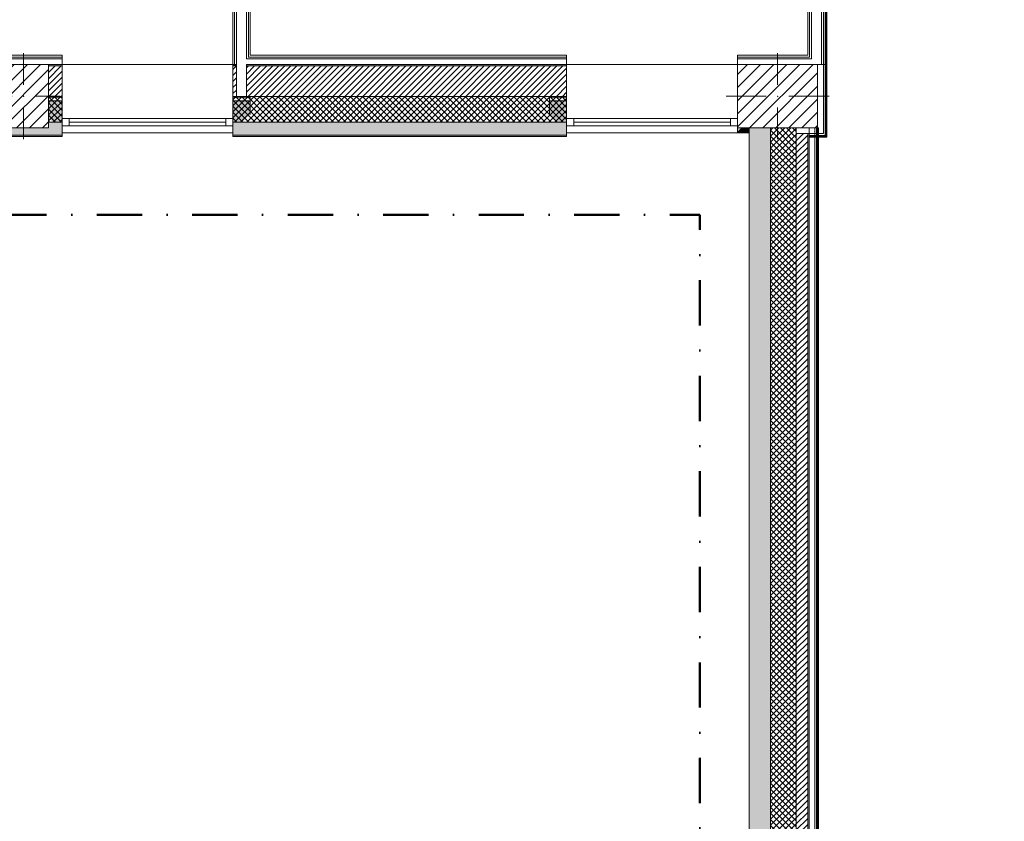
# Model space of a CAD drawing. Header units: millimetres. Extents: x -30280 to 19093, y -17757 to 4746.
# Tile 18 of 33: x -7223 to -311, y -6505 to -880. Entities that reach past the tile are written whole.
import ezdxf

# ---------------------------------------------------------------- set-up
doc = ezdxf.new("R2010")
doc.units = ezdxf.units.MM
doc.header["$MEASUREMENT"] = 0
doc.linetypes.add('Punto & Rayas', pattern=[670.277762, 317.5, -176.388889, 0, -176.388874])
doc.linetypes.add('Wipeout_Contour', pattern=[1000, 0, -1000])
for name, color, linetype, lineweight, true_color in [('01_2D_Ambit_Pluma_Nº__242', 7, 'Continuous', 50, 0xfb0013), ('12_FAÇ_Façana_Pluma_Nº__102', 7, 'Continuous', 5, 0xcccccc), ('12_FAÇ_Façana_Pluma_Nº__174', 7, 'Continuous', 13, 0xe4ad2c), ('12_FAÇ_Façana_Pluma_Nº__176', 7, 'Continuous', 15, 0x93a0c6), ('Nuevo_08_E_Envans secs_Pluma_Nº__78', 7, 'Continuous', 5, 0x00bb5e), ('Nuevo_12_FAÇ_Façana_Pluma_Nº__78', 7, 'Continuous', 5, 0x00bb5e)]:
    doc.layers.add(name, color=color, linetype=linetype, lineweight=lineweight, true_color=true_color)
for name, color, linetype in [('10_ESTR_Pilars', 7, 'Continuous'), ('12_FAÇ_Façana', 7, 'Continuous'), ('Nuevo_08_E_Envans secs', 7, 'Continuous'), ('Ventanas Archicad', 7, 'Continuous')]:
    doc.layers.add(name, color=color, linetype=linetype)
for name, color, linetype, lineweight in [('10_ESTR_Pilars_Pluma_Nº__20', 1, 'Continuous', 5), ('10_ESTR_Pilars_Pluma_Nº__28', 7, 'Continuous', 20), ('10_ESTR_Pilars_Pluma_Nº__42', 8, 'Continuous', 25), ('12_FAÇ_Façana_Pluma_Nº__1', 7, 'Continuous', 5), ('12_FAÇ_Façana_Pluma_Nº__2', 8, 'Continuous', 5), ('12_FAÇ_Façana_Pluma_Nº__7', 7, 'Continuous', 5), ('Nuevo_08_E_Envans secs_Pluma_Nº__25', 5, 'Continuous', 5), ('Nuevo_12_FAÇ_Façana_Pluma_Nº__25', 5, 'Continuous', 5), ('Ventanas Archicad_Pluma_Nº__1', 7, 'Continuous', 5), ('Ventanas Archicad_Pluma_Nº__7', 7, 'Continuous', 5)]:
    doc.layers.add(name, color=color, linetype=linetype, lineweight=lineweight)
pattern_1 = [(45, (0, 0), (-21.2132, 21.2132), [])]
pattern_2 = [(45, (0, 0), (-21.2132, 21.2132), []), (135, (0, 0), (21.2132, 21.2132), [])]
pattern_3 = [(0, (0, 0), (0, 75), [0, -75])]
pattern_4 = [(45, (0, 0), (-45.96194, 45.96194), [])]

# ---------------------------------------------------------------- blocks, each defined once
blk = doc.blocks.new('Muro_1_1', base_point=(-1681.1, -1194))
at = {"layer": '12_FAÇ_Façana_Pluma_Nº__102', "linetype": 'Continuous', "lineweight": 0, "true_color": 0xe5e5e5}
blk.add_hatch(color=254, dxfattribs=at).paths.add_polyline_path([(-2101.1, -1639), (-2101.1, -10659), (-1951.1, -10659), (-1951.1, -7439), (-1971.1, -7439), (-1971.1, -6989), (-1951.1, -6989), (-1951.1, -1639)])
at = {"layer": '12_FAÇ_Façana_Pluma_Nº__174', "linetype": 'Continuous', "lineweight": 13, "true_color": 0xe4ad2c}
h = blk.add_hatch(dxfattribs=at)
h.set_pattern_fill('SATE_Aislamiento_0001', color=42, style=0, pattern_type=2)
h.set_pattern_definition(pattern_2)
h.paths.add_polyline_path([(-1951.1, -6989), (-1771.1, -6989), (-1771.1, -1639), (-1951.1, -1639)])
h = blk.add_hatch(dxfattribs=at)
h.set_pattern_fill('SATE_Aislamiento_0001', color=42, style=0, pattern_type=2)
h.set_pattern_definition(pattern_2)
h.paths.add_polyline_path([(-1951.1, -10659), (-1771.1, -10659), (-1771.1, -7439), (-1951.1, -7439)])
at = {"layer": '12_FAÇ_Façana_Pluma_Nº__176', "linetype": 'Continuous', "lineweight": 0, "true_color": 0x495063}
for points in [[(-1681.1, -6949), (-1681.1, -1679), (-1691.1, -1679), (-1691.1, -6949)], [(-1691.1, -7479), (-1691.1, -10659), (-1681.1, -10659), (-1681.1, -7479)]]:
    blk.add_hatch(color=251, dxfattribs=at).paths.add_polyline_path(points)
at = {"layer": '12_FAÇ_Façana_Pluma_Nº__2', "linetype": 'Continuous', "lineweight": 5}
h = blk.add_hatch(dxfattribs=at)
h.set_pattern_fill('Ceramic_0001', color=8, style=0, pattern_type=2)
h.set_pattern_definition(pattern_1)
h.paths.add_polyline_path([(-1691.1, -6949), (-1691.1, -1679), (-1771.1, -1679), (-1771.1, -6949)])
h = blk.add_hatch(dxfattribs=at)
h.set_pattern_fill('Ceramic_0001', color=8, style=0, pattern_type=2)
h.set_pattern_definition(pattern_1)
h.paths.add_polyline_path([(-1771.1, -7479), (-1771.1, -10659), (-1691.1, -10659), (-1691.1, -7479)])
at = {"layer": '12_FAÇ_Façana_Pluma_Nº__7', "color": 7, "linetype": 'Continuous', "lineweight": 5}
for p, q in [((-1951.1, -1639), (-1951.1, -6989)), ((-1771.1, -1639), (-1771.1, -1679)), ((-1771.1, -6949), (-1771.1, -1679)), ((-1691.1, -6949), (-1691.1, -1679)), ((-1771.1, -6949), (-1771.1, -6989)), ((-1951.1, -7439), (-1951.1, -10659)), ((-1771.1, -7439), (-1771.1, -7479)), ((-1771.1, -10659), (-1771.1, -7479)), ((-1691.1, -10659), (-1691.1, -7479))]:
    blk.add_line(p, q, dxfattribs=at)
at = {"layer": '12_FAÇ_Façana_Pluma_Nº__7', "color": 7, "linetype": 'Continuous', "lineweight": 5, "flags": 128}
for points in [[(-2101.1, -1639), (-2101.1, -10659)], [(-1681.1, -6949), (-1681.1, -1679)], [(-1681.1, -10659), (-1681.1, -7479)], [(-2101.1, -10659), (-2071.1, -10659)], [(-1951.1, -10659), (-1921.1, -10659)]]:
    blk.add_lwpolyline(points, dxfattribs=at)
at = {"layer": 'Nuevo_12_FAÇ_Façana_Pluma_Nº__25', "color": 5, "linetype": 'Continuous', "lineweight": 5}
for p, q in [((-1771.1, -1679), (-1691.1, -1679)), ((-1691.1, -1679), (-1681.1, -1679)), ((-1691.1, -6949), (-1771.1, -6949)), ((-1681.1, -6949), (-1691.1, -6949)), ((-1771.1, -7479), (-1691.1, -7479)), ((-1691.1, -7479), (-1681.1, -7479))]:
    blk.add_line(p, q, dxfattribs=at)
blk = doc.blocks.new('Ventana Vertical Multi-Faja 27_5')
at = {"layer": 'Ventanas Archicad_Pluma_Nº__1', "color": 7, "linetype": 'Continuous', "lineweight": 5}
for p, q in [((-600, 50), (600, 50)), ((-600, 0), (-550, 0)), ((-550, 0), (-550, -50)), ((-550, 0), (550, 0)), ((550, -50), (550, 0)), ((550, 0), (600, 0)), ((-550, -50), (-600, -50)), ((-550, -25), (550, -25)), ((550, -50), (-550, -50)), ((600, -50), (550, -50)), ((-600, -200), (-600, -175)), ((600, -200), (600, -175)), ((-600, -430), (600, -430))]:
    blk.add_line(p, q, dxfattribs=at)
at = {"layer": 'Ventanas Archicad_Pluma_Nº__7', "color": 7, "linetype": 'Continuous', "lineweight": 5}
for p, q in [((-600, 50), (-600, 40)), ((-600, 40), (-600, 0)), ((-600, 40), (-600, 0)), ((-600, 0), (-600, -50)), ((-600, 0), (-600, -50)), ((-600, 0), (-600, -50)), ((-600, 0), (-600, -50)), ((600, 50), (600, 40)), ((600, 40), (600, 0)), ((600, 40), (600, 0)), ((600, 0), (600, -50)), ((600, 0), (600, -50)), ((600, 0), (600, -50)), ((600, 0), (600, -50)), ((-600, -50), (-600, -80)), ((-600, -50), (-600, -80)), ((600, -50), (600, -80)), ((600, -50), (600, -80)), ((-600, -80), (-600, -175)), ((-600, -80), (-600, -175)), ((600, -80), (600, -175)), ((600, -80), (600, -175)), ((-600, -200), (-600, -420)), ((600, -200), (600, -420)), ((-600, -420), (-600, -430)), ((600, -420), (600, -430))]:
    blk.add_line(p, q, dxfattribs=at)
blk = doc.blocks.new('Muro_6_1', base_point=(-6926, -1194))
at = {"layer": '12_FAÇ_Façana', "linetype": 'Continuous', "lineweight": 0, "true_color": 0x000000}
h = blk.add_hatch(dxfattribs=at)
h.set_pattern_fill('Yeso_0001', color=18, style=0, pattern_type=2)
h.set_pattern_definition(pattern_3)
h.paths.add_polyline_path([(-6926, -1424), (-7046, -1424), (-7046, -1449), (-6926, -1449)])
h = blk.add_hatch(dxfattribs=at)
h.set_pattern_fill('Yeso_0001', color=18, style=0, pattern_type=2)
h.set_pattern_definition(pattern_3)
h.paths.add_polyline_path([(-5726, -1424), (-5726, -1449), (-5606, -1449), (-5606, -1424)])
at = {"layer": '12_FAÇ_Façana_Pluma_Nº__102', "linetype": 'Continuous', "lineweight": 0, "true_color": 0xe5e5e5}
for points in [[(-7046, -1544), (-6926, -1664), (-6926, -1449), (-7046, -1449)], [(-5606, -1544), (-5606, -1449), (-5726, -1449), (-5726, -1664)]]:
    blk.add_hatch(color=254, dxfattribs=at).paths.add_polyline_path(points)
at = {"layer": '12_FAÇ_Façana_Pluma_Nº__1', "color": 7, "linetype": 'Continuous', "lineweight": 5}
for p, q in [((-7046, -1424), (-6926, -1424)), ((-7046, -1449), (-7046, -1424)), ((-6926, -1449), (-7046, -1449)), ((-6926, -1424), (-6926, -1449)), ((-5726, -1424), (-5726, -1449)), ((-5606, -1424), (-5726, -1424)), ((-5726, -1449), (-5606, -1449)), ((-5606, -1449), (-5606, -1424))]:
    blk.add_line(p, q, dxfattribs=at)
at = {"layer": '12_FAÇ_Façana_Pluma_Nº__7', "color": 7, "linetype": 'Continuous', "lineweight": 5}
for p, q in [((-6926, -1204), (-6926, -1194)), ((-6926, -1424), (-6926, -1204)), ((-5726, -1204), (-5726, -1194)), ((-5726, -1424), (-5726, -1204)), ((-7046, -1544), (-7046, -1449)), ((-6926, -1544), (-6926, -1449)), ((-6926, -1544), (-6926, -1449)), ((-5726, -1544), (-5726, -1449)), ((-5726, -1544), (-5726, -1449)), ((-5606, -1544), (-5606, -1449)), ((-6926, -1574), (-6926, -1544)), ((-6926, -1574), (-6926, -1544)), ((-6926, -1624), (-6926, -1574)), ((-6926, -1624), (-6926, -1574)), ((-5726, -1574), (-5726, -1544)), ((-5726, -1574), (-5726, -1544)), ((-5726, -1624), (-5726, -1574)), ((-5726, -1624), (-5726, -1574)), ((-6926, -1664), (-6926, -1624)), ((-6926, -1664), (-6926, -1624)), ((-5726, -1664), (-5726, -1624)), ((-5726, -1664), (-5726, -1624)), ((-6926, -1674), (-6926, -1664)), ((-5726, -1674), (-5726, -1664))]:
    blk.add_line(p, q, dxfattribs=at)
at = {"layer": 'Ventanas Archicad', "color": 253, "linetype": 'Continuous', "lineweight": 5, "true_color": 0xa4a4a6, "zscale": 1000, "rotation": 180}
blk.add_blockref('Ventana Vertical Multi-Faja 27_5', (-6326, -1624), dxfattribs=at)
blk = doc.blocks.new('Muro_7_1', base_point=(-5726, -1194))
at = {"layer": '12_FAÇ_Façana_Pluma_Nº__102', "linetype": 'Continuous', "lineweight": 0, "true_color": 0xe5e5e5}
for points in [[(-5726, -1689), (-3383.4, -1689), (-3383.4, -1599), (-5726, -1599)], [(-5726, -1699), (-3383.4, -1699), (-3383.4, -1689), (-5726, -1689)]]:
    blk.add_hatch(color=254, dxfattribs=at).paths.add_polyline_path(points)
at = {"layer": '12_FAÇ_Façana_Pluma_Nº__174', "linetype": 'Continuous', "lineweight": 13, "true_color": 0xe4ad2c}
h = blk.add_hatch(dxfattribs=at)
h.set_pattern_fill('SATE_Aislamiento_0001', color=42, style=0, pattern_type=2)
h.set_pattern_definition(pattern_2)
h.paths.add_polyline_path([(-5726, -1599), (-3383.4, -1599), (-3383.4, -1419), (-5726, -1419)])
at = {"layer": '12_FAÇ_Façana_Pluma_Nº__176', "linetype": 'Continuous', "lineweight": 0, "true_color": 0x495063}
for points in [[(-5701, -1194), (-5726, -1194), (-5726, -1204), (-5701, -1204)], [(-5631, -1204), (-3383.4, -1204), (-3383.4, -1194), (-5631, -1194)]]:
    blk.add_hatch(color=251, dxfattribs=at).paths.add_polyline_path(points)
at = {"layer": '12_FAÇ_Façana_Pluma_Nº__2', "linetype": 'Continuous', "lineweight": 5}
h = blk.add_hatch(dxfattribs=at)
h.set_pattern_fill('Ceramic_0001', color=8, style=0, pattern_type=2)
h.set_pattern_definition(pattern_1)
h.paths.add_polyline_path([(-5701, -1204), (-5726, -1204), (-5726, -1419), (-5701, -1419)])
h = blk.add_hatch(dxfattribs=at)
h.set_pattern_fill('Ceramic_0001', color=8, style=0, pattern_type=2)
h.set_pattern_definition(pattern_1)
h.paths.add_polyline_path([(-5631, -1419), (-3383.4, -1419), (-3383.4, -1204), (-5631, -1204)])
at = {"layer": '12_FAÇ_Façana_Pluma_Nº__7', "color": 7, "linetype": 'Continuous', "lineweight": 5}
for p, q in [((-5701, -1204), (-5726, -1204)), ((-3383.4, -1204), (-5631, -1204)), ((-5726, -1419), (-5701, -1419)), ((-5701, -1419), (-5631, -1419)), ((-5631, -1419), (-3383.4, -1419)), ((-5726, -1599), (-3383.4, -1599)), ((-5726, -1689), (-3383.4, -1689))]:
    blk.add_line(p, q, dxfattribs=at)
at = {"layer": '12_FAÇ_Façana_Pluma_Nº__7', "color": 7, "linetype": 'Continuous', "lineweight": 5, "flags": 128}
for points in [[(-5701, -1194), (-5726, -1194)], [(-3383.4, -1194), (-5631, -1194)], [(-5726, -1419), (-5726, -1424)], [(-3383.4, -1424), (-3383.4, -1419)], [(-5726, -1544), (-5726, -1599)], [(-3383.4, -1599), (-3383.4, -1544)], [(-5726, -1664), (-5726, -1699)], [(-5726, -1699), (-3383.4, -1699)], [(-3383.4, -1699), (-3383.4, -1664)]]:
    blk.add_lwpolyline(points, dxfattribs=at)
at = {"layer": 'Nuevo_12_FAÇ_Façana_Pluma_Nº__78', "color": 112, "linetype": 'Continuous', "lineweight": 5, "true_color": 0x00bb5e}
for p, q in [((-5701, -1194), (-5701, -1204)), ((-5701, -1204), (-5701, -1419)), ((-5631, -1204), (-5631, -1194)), ((-5631, -1419), (-5631, -1204))]:
    blk.add_line(p, q, dxfattribs=at)
blk = doc.blocks.new('Muro_8_1', base_point=(-7581.9, -1194))
at = {"layer": '12_FAÇ_Façana_Pluma_Nº__102', "linetype": 'Continuous', "lineweight": 0, "true_color": 0xe5e5e5}
for points in [[(-7371.1, -1599), (-7581.9, -1599), (-7581.9, -1689), (-6926, -1689), (-6926, -1599), (-7021.1, -1599), (-7021.1, -1639), (-7371.1, -1639)], [(-7581.9, -1699), (-6926, -1699), (-6926, -1689), (-7581.9, -1689)]]:
    blk.add_hatch(color=254, dxfattribs=at).paths.add_polyline_path(points)
at = {"layer": '12_FAÇ_Façana_Pluma_Nº__174', "linetype": 'Continuous', "lineweight": 13, "true_color": 0xe4ad2c}
h = blk.add_hatch(dxfattribs=at)
h.set_pattern_fill('SATE_Aislamiento_0001', color=42, style=0, pattern_type=2)
h.set_pattern_definition(pattern_2)
h.paths.add_polyline_path([(-7581.9, -1599), (-7371.1, -1599), (-7371.1, -1419), (-7581.9, -1419)])
h = blk.add_hatch(dxfattribs=at)
h.set_pattern_fill('SATE_Aislamiento_0001', color=42, style=0, pattern_type=2)
h.set_pattern_definition(pattern_2)
h.paths.add_polyline_path([(-7021.1, -1599), (-6926, -1599), (-6926, -1419), (-7021.1, -1419)])
at = {"layer": '12_FAÇ_Façana_Pluma_Nº__176', "linetype": 'Continuous', "lineweight": 0, "true_color": 0x495063}
for points in [[(-7581.9, -1194), (-7581.9, -1204), (-7371.1, -1204), (-7371.1, -1194)], [(-7021.1, -1194), (-7021.1, -1204), (-6926, -1204), (-6926, -1194)]]:
    blk.add_hatch(color=251, dxfattribs=at).paths.add_polyline_path(points)
at = {"layer": '12_FAÇ_Façana_Pluma_Nº__2', "linetype": 'Continuous', "lineweight": 5}
h = blk.add_hatch(dxfattribs=at)
h.set_pattern_fill('Ceramic_0001', color=8, style=0, pattern_type=2)
h.set_pattern_definition(pattern_1)
h.paths.add_polyline_path([(-7581.9, -1419), (-7371.1, -1419), (-7371.1, -1204), (-7581.9, -1204)])
h = blk.add_hatch(dxfattribs=at)
h.set_pattern_fill('Ceramic_0001', color=8, style=0, pattern_type=2)
h.set_pattern_definition(pattern_1)
h.paths.add_polyline_path([(-7021.1, -1419), (-6926, -1419), (-6926, -1204), (-7021.1, -1204)])
at = {"layer": '12_FAÇ_Façana_Pluma_Nº__7', "color": 7, "linetype": 'Continuous', "lineweight": 5}
for p, q in [((-7371.1, -1204), (-7581.9, -1204)), ((-6926, -1204), (-7021.1, -1204)), ((-7581.9, -1419), (-7371.1, -1419)), ((-7021.1, -1419), (-6926, -1419)), ((-7581.9, -1599), (-7371.1, -1599)), ((-7021.1, -1599), (-6926, -1599)), ((-7581.9, -1689), (-6926, -1689))]:
    blk.add_line(p, q, dxfattribs=at)
at = {"layer": '12_FAÇ_Façana_Pluma_Nº__7', "color": 7, "linetype": 'Continuous', "lineweight": 5, "flags": 128}
for points in [[(-7371.1, -1194), (-7581.9, -1194)], [(-6926, -1194), (-7021.1, -1194)], [(-7581.9, -1419), (-7581.9, -1424)], [(-6926, -1424), (-6926, -1419)], [(-7581.9, -1544), (-7581.9, -1599)], [(-6926, -1599), (-6926, -1544)], [(-7581.9, -1664), (-7581.9, -1699)], [(-7581.9, -1699), (-6926, -1699)], [(-6926, -1699), (-6926, -1664)]]:
    blk.add_lwpolyline(points, dxfattribs=at)
blk = doc.blocks.new('Ventana Vertical Multi-Faja 27_7')
at = {"layer": 'Ventanas Archicad_Pluma_Nº__1', "color": 7, "linetype": 'Continuous', "lineweight": 5}
for p, q in [((-600, 50), (600, 50)), ((-600, 0), (-550, 0)), ((-550, 0), (-550, -50)), ((-550, 0), (550, 0)), ((550, -50), (550, 0)), ((550, 0), (600, 0)), ((-550, -50), (-600, -50)), ((-550, -25), (550, -25)), ((550, -50), (-550, -50)), ((600, -50), (550, -50)), ((-600, -200), (-600, -175)), ((600, -200), (600, -175)), ((-600, -430), (600, -430))]:
    blk.add_line(p, q, dxfattribs=at)
at = {"layer": 'Ventanas Archicad_Pluma_Nº__7', "color": 7, "linetype": 'Continuous', "lineweight": 5}
for p, q in [((-600, 50), (-600, 40)), ((-600, 40), (-600, 0)), ((-600, 40), (-600, 0)), ((-600, 0), (-600, -50)), ((-600, 0), (-600, -50)), ((-600, 0), (-600, -50)), ((-600, 0), (-600, -50)), ((600, 50), (600, 40)), ((600, 40), (600, 0)), ((600, 40), (600, 0)), ((600, 0), (600, -50)), ((600, 0), (600, -50)), ((600, 0), (600, -50)), ((600, 0), (600, -50)), ((-600, -50), (-600, -80)), ((-600, -50), (-600, -80)), ((600, -50), (600, -80)), ((600, -50), (600, -80)), ((-600, -80), (-600, -175)), ((-600, -80), (-600, -175)), ((600, -80), (600, -175)), ((600, -80), (600, -175)), ((-600, -200), (-600, -420)), ((600, -200), (600, -420)), ((-600, -420), (-600, -430)), ((600, -420), (600, -430))]:
    blk.add_line(p, q, dxfattribs=at)
blk = doc.blocks.new('Muro_20_1', base_point=(-3383.4, -1194))
at = {"layer": '12_FAÇ_Façana', "linetype": 'Continuous', "lineweight": 0, "true_color": 0x000000}
h = blk.add_hatch(dxfattribs=at)
h.set_pattern_fill('Yeso_0001', color=18, style=0, pattern_type=2)
h.set_pattern_definition(pattern_3)
h.paths.add_polyline_path([(-3383.4, -1424), (-3503.4, -1424), (-3503.4, -1449), (-3383.4, -1449)])
h = blk.add_hatch(dxfattribs=at)
h.set_pattern_fill('Yeso_0001', color=18, style=0, pattern_type=2)
h.set_pattern_definition(pattern_3)
h.paths.add_polyline_path([(-2183.4, -1424), (-2183.4, -1449), (-2063.4, -1449), (-2063.4, -1424)])
at = {"layer": '12_FAÇ_Façana_Pluma_Nº__102', "linetype": 'Continuous', "lineweight": 0, "true_color": 0xe5e5e5}
for points in [[(-3503.4, -1544), (-3383.4, -1664), (-3383.4, -1449), (-3503.4, -1449)], [(-2063.4, -1544), (-2063.4, -1449), (-2183.4, -1449), (-2183.4, -1664)], [(-2183.4, -1664), (-2101.1, -1664), (-2101.1, -1639), (-2158.4, -1639)]]:
    blk.add_hatch(color=254, dxfattribs=at).paths.add_polyline_path(points)
at = {"layer": '12_FAÇ_Façana_Pluma_Nº__176', "linetype": 'Continuous', "lineweight": 0, "true_color": 0x495063}
blk.add_hatch(color=251, dxfattribs=at).paths.add_polyline_path([(-2183.4, -1674), (-2101.1, -1674), (-2101.1, -1664), (-2183.4, -1664)])
at = {"layer": '12_FAÇ_Façana_Pluma_Nº__1', "color": 7, "linetype": 'Continuous', "lineweight": 5}
for p, q in [((-3503.4, -1424), (-3383.4, -1424)), ((-3503.4, -1449), (-3503.4, -1424)), ((-3383.4, -1449), (-3503.4, -1449)), ((-3383.4, -1424), (-3383.4, -1449)), ((-2183.4, -1424), (-2183.4, -1449)), ((-2063.4, -1424), (-2183.4, -1424)), ((-2183.4, -1449), (-2063.4, -1449)), ((-2063.4, -1449), (-2063.4, -1424))]:
    blk.add_line(p, q, dxfattribs=at)
at = {"layer": '12_FAÇ_Façana_Pluma_Nº__7', "color": 7, "linetype": 'Continuous', "lineweight": 5}
for p, q in [((-3383.4, -1204), (-3383.4, -1194)), ((-3383.4, -1424), (-3383.4, -1204)), ((-2183.4, -1204), (-2183.4, -1194)), ((-2183.4, -1424), (-2183.4, -1204)), ((-3503.4, -1544), (-3503.4, -1449)), ((-3383.4, -1544), (-3383.4, -1449)), ((-3383.4, -1544), (-3383.4, -1449)), ((-2183.4, -1544), (-2183.4, -1449)), ((-2183.4, -1544), (-2183.4, -1449)), ((-2063.4, -1544), (-2063.4, -1449)), ((-3383.4, -1574), (-3383.4, -1544)), ((-3383.4, -1574), (-3383.4, -1544)), ((-3383.4, -1624), (-3383.4, -1574)), ((-3383.4, -1624), (-3383.4, -1574)), ((-2183.4, -1574), (-2183.4, -1544)), ((-2183.4, -1574), (-2183.4, -1544)), ((-2183.4, -1624), (-2183.4, -1574)), ((-2183.4, -1624), (-2183.4, -1574)), ((-3383.4, -1664), (-3383.4, -1624)), ((-3383.4, -1664), (-3383.4, -1624)), ((-2183.4, -1664), (-2183.4, -1624)), ((-2183.4, -1664), (-2183.4, -1624)), ((-3383.4, -1674), (-3383.4, -1664)), ((-2183.4, -1664), (-2101.1, -1664)), ((-2183.4, -1674), (-2183.4, -1664))]:
    blk.add_line(p, q, dxfattribs=at)
at = {"layer": '12_FAÇ_Façana_Pluma_Nº__7', "color": 7, "linetype": 'Continuous', "lineweight": 5, "flags": 128}
for points in [[(-2101.1, -1674), (-2101.1, -1639)], [(-2183.4, -1674), (-2101.1, -1674)]]:
    blk.add_lwpolyline(points, dxfattribs=at)
at = {"layer": 'Ventanas Archicad', "color": 253, "linetype": 'Continuous', "lineweight": 5, "true_color": 0xa4a4a6, "zscale": 1000, "rotation": 180}
blk.add_blockref('Ventana Vertical Multi-Faja 27_7', (-2783.4, -1624), dxfattribs=at)
blk = doc.blocks.new('Muro_70_1', base_point=(-1690.1, -1194))
at = {"layer": 'Nuevo_08_E_Envans secs_Pluma_Nº__25', "color": 5, "linetype": 'Continuous', "lineweight": 5}
for p, q in [((-1677.1, -1142), (-1690.1, -1142)), ((-1664.1, -1155), (-1677.1, -1155))]:
    blk.add_line(p, q, dxfattribs=at)
at = {"layer": 'Nuevo_08_E_Envans secs_Pluma_Nº__78', "color": 112, "linetype": 'Continuous', "lineweight": 5, "true_color": 0x00bb5e}
for p, q in [((-1594.1, 1662.9), (-1664.1, 1662.9)), ((-1594.1, 1662.9), (-1594.1, -1194)), ((-1568.1, 1688.9), (-1581.1, 1688.9)), ((-1581.1, 1675.9), (-1581.1, -1194)), ((-1562.1, 1694.9), (-1568.1, 1694.9)), ((-1568.1, 1688.9), (-1568.1, -1194)), ((-1562.1, 1694.9), (-1562.1, -1194)), ((-1664.1, 1592.9), (-1677.1, 1592.9)), ((-1664.1, 1592.9), (-1664.1, -1155)), ((-1677.1, 1579.9), (-1677.1, -1142))]:
    blk.add_line(p, q, dxfattribs=at)
at = {"layer": 'Nuevo_08_E_Envans secs_Pluma_Nº__78', "color": 112, "linetype": 'Continuous', "lineweight": 5, "true_color": 0x00bb5e, "flags": 128}
for points in [[(-1556.1, 1700.9), (-1562.1, 1700.9)], [(-1556.1, -1194), (-1556.1, 1700.9)], [(-1690.1, 1566.9), (-1690.1, -1129)], [(-1621.1, -1194), (-1594.1, -1194)], [(-1594.1, -1194), (-1581.1, -1194)], [(-1581.1, -1194), (-1568.1, -1194)], [(-1568.1, -1194), (-1562.1, -1194)], [(-1562.1, -1194), (-1556.1, -1194)]]:
    blk.add_lwpolyline(points, dxfattribs=at)
blk = doc.blocks.new('Muro_106_1', base_point=(-1616.1, -6939))
at = {"layer": 'Nuevo_08_E_Envans secs_Pluma_Nº__25', "color": 5, "linetype": 'Continuous', "lineweight": 5}
for p, q in [((-1641.1, -6939), (-1641.1, -1639)), ((-1628.1, -6939), (-1628.1, -1639)), ((-1622.1, -6939), (-1622.1, -1639))]:
    blk.add_line(p, q, dxfattribs=at)
at = {"layer": 'Nuevo_08_E_Envans secs_Pluma_Nº__25', "color": 5, "linetype": 'Continuous', "lineweight": 5, "flags": 128}
for points in [[(-1681.1, -1639), (-1681.1, -6939)], [(-1616.1, -1639), (-1621.1, -1639)], [(-1616.1, -6939), (-1616.1, -1639)], [(-1641.1, -6939), (-1681.1, -6939)], [(-1628.1, -6939), (-1641.1, -6939)], [(-1622.1, -6939), (-1628.1, -6939)], [(-1616.1, -6939), (-1622.1, -6939)]]:
    blk.add_lwpolyline(points, dxfattribs=at)
blk = doc.blocks.new('Muro_107_1', base_point=(-1681.1, -1639))
at = {"layer": '12_FAÇ_Façana_Pluma_Nº__7', "color": 7, "linetype": 'Continuous', "lineweight": 5}
blk.add_line((-1771.1, -1639), (-1771.1, -1679), dxfattribs=at)
at = {"layer": 'Nuevo_08_E_Envans secs_Pluma_Nº__25', "color": 5, "linetype": 'Continuous', "lineweight": 5}
for p, q in [((-1581.1, -1679), (-1581.1, -1639)), ((-1681.1, -1679), (-1621.1, -1679)), ((-1681.1, -1692), (-1581.1, -1692)), ((-1681.1, -1698), (-1568.1, -1698)), ((-1621.1, -1679), (-1581.1, -1679)), ((-1581.1, -1692), (-1568.1, -1692)), ((-1568.1, -1692), (-1568.1, -1679)), ((-1568.1, -1698), (-1562.1, -1698)), ((-1562.1, -1698), (-1562.1, -1692))]:
    blk.add_line(p, q, dxfattribs=at)
at = {"layer": 'Nuevo_08_E_Envans secs_Pluma_Nº__25', "color": 5, "linetype": 'Continuous', "lineweight": 5, "flags": 128}
for points in [[(-1681.1, -1692), (-1681.1, -1679)], [(-1681.1, -1698), (-1681.1, -1692)], [(-1681.1, -1704), (-1681.1, -1698)], [(-1681.1, -1704), (-1556.1, -1704)], [(-1556.1, -1704), (-1556.1, -1698)]]:
    blk.add_lwpolyline(points, dxfattribs=at)
at = {"layer": 'Nuevo_12_FAÇ_Façana_Pluma_Nº__25', "color": 5, "linetype": 'Continuous', "lineweight": 5}
for p, q in [((-1771.1, -1679), (-1691.1, -1679)), ((-1691.1, -1679), (-1681.1, -1679))]:
    blk.add_line(p, q, dxfattribs=at)
blk = doc.blocks.new('Muro_108_1', base_point=(-1621.1, -1639))
at = {"layer": 'Nuevo_08_E_Envans secs_Pluma_Nº__25', "color": 5, "linetype": 'Continuous', "lineweight": 5}
for p, q in [((-1581.1, -1639), (-1581.1, -1194)), ((-1568.1, -1679), (-1568.1, -1194)), ((-1562.1, -1692), (-1562.1, -1194)), ((-1581.1, -1679), (-1581.1, -1639)), ((-1568.1, -1692), (-1568.1, -1679)), ((-1562.1, -1698), (-1562.1, -1692))]:
    blk.add_line(p, q, dxfattribs=at)
at = {"layer": 'Nuevo_08_E_Envans secs_Pluma_Nº__25', "color": 5, "linetype": 'Continuous', "lineweight": 5, "flags": 128}
for points in [[(-1581.1, -1194), (-1621.1, -1194)], [(-1568.1, -1194), (-1581.1, -1194)], [(-1562.1, -1194), (-1568.1, -1194)], [(-1556.1, -1194), (-1562.1, -1194)], [(-1556.1, -1698), (-1556.1, -1194)]]:
    blk.add_lwpolyline(points, dxfattribs=at)
blk = doc.blocks.new('Muro_131_1', base_point=(-5605, -1194))
at = {"layer": '12_FAÇ_Façana_Pluma_Nº__7', "color": 7, "linetype": 'Continuous', "lineweight": 5}
blk.add_line((-5701, -1419), (-5631, -1419), dxfattribs=at)
at = {"layer": 'Nuevo_08_E_Envans secs_Pluma_Nº__25', "color": 5, "linetype": 'Continuous', "lineweight": 5}
for p, q in [((-5618, -1155), (-5631, -1155)), ((-5605, -1142), (-5618, -1142))]:
    blk.add_line(p, q, dxfattribs=at)
at = {"layer": 'Nuevo_08_E_Envans secs_Pluma_Nº__78', "color": 112, "linetype": 'Continuous', "lineweight": 5, "true_color": 0x00bb5e}
for p, q in [((-5701, 1592.9), (-5701, 1579.9)), ((-5631, 1579.9), (-5631, 1592.9)), ((-5714, 1579.9), (-5714, 1566.9)), ((-5714, -1194), (-5714, 1566.9)), ((-5701, 1579.9), (-5701, 1566.9)), ((-5701, -1194), (-5701, 1566.9)), ((-5631, 1566.9), (-5631, 1579.9)), ((-5631, -1155), (-5631, 1566.9)), ((-5618, 1566.9), (-5618, 1579.9)), ((-5618, -1142), (-5618, 1566.9))]:
    blk.add_line(p, q, dxfattribs=at)
at = {"layer": 'Nuevo_08_E_Envans secs_Pluma_Nº__78', "color": 112, "linetype": 'Continuous', "lineweight": 5, "true_color": 0x00bb5e, "flags": 128}
for points in [[(-5727, 1566.9), (-5727, -1194)], [(-5605, -1129), (-5605, 1566.9)], [(-5701, -1194), (-5727, -1194)], [(-5618, -1194), (-5631, -1194)], [(-5605, -1194), (-5618, -1194)]]:
    blk.add_lwpolyline(points, dxfattribs=at)
at = {"layer": 'Nuevo_12_FAÇ_Façana_Pluma_Nº__78', "color": 112, "linetype": 'Continuous', "lineweight": 5, "true_color": 0x00bb5e}
for p, q in [((-5701, -1194), (-5701, -1204)), ((-5701, -1204), (-5701, -1419)), ((-5631, -1204), (-5631, -1194)), ((-5631, -1419), (-5631, -1204))]:
    blk.add_line(p, q, dxfattribs=at)
blk = doc.blocks.new('Muro_150_1', base_point=(-7581.9, -1129))
at = {"layer": 'Nuevo_08_E_Envans secs_Pluma_Nº__25', "color": 5, "linetype": 'Continuous', "lineweight": 5}
for p, q in [((-6926, -1142), (-7581.9, -1142)), ((-6926, -1155), (-7581.9, -1155))]:
    blk.add_line(p, q, dxfattribs=at)
at = {"layer": 'Nuevo_08_E_Envans secs_Pluma_Nº__25', "color": 5, "linetype": 'Continuous', "lineweight": 5, "flags": 128}
for points in [[(-6926, -1129), (-7581.9, -1129)], [(-7581.9, -1129), (-7581.9, -1142)], [(-7581.9, -1142), (-7581.9, -1155)], [(-7581.9, -1155), (-7581.9, -1195)], [(-6926, -1129), (-6926, -1142)], [(-6926, -1142), (-6926, -1155)], [(-6926, -1155), (-6926, -1195)], [(-7581.9, -1195), (-7371.1, -1195)], [(-7021.1, -1195), (-6926, -1195)]]:
    blk.add_lwpolyline(points, dxfattribs=at)
blk = doc.blocks.new('Muro_151_1', base_point=(-5605, -1129))
at = {"layer": 'Nuevo_08_E_Envans secs_Pluma_Nº__25', "color": 5, "linetype": 'Continuous', "lineweight": 5}
for p, q in [((-5618, -1155), (-5631, -1155)), ((-5605, -1142), (-5618, -1142)), ((-5605, -1155), (-5618, -1155)), ((-3383.4, -1142), (-5605, -1142)), ((-3383.4, -1155), (-5605, -1155))]:
    blk.add_line(p, q, dxfattribs=at)
at = {"layer": 'Nuevo_08_E_Envans secs_Pluma_Nº__25', "color": 5, "linetype": 'Continuous', "lineweight": 5, "flags": 128}
for points in [[(-3383.4, -1129), (-5605, -1129)], [(-3383.4, -1129), (-3383.4, -1142)], [(-3383.4, -1142), (-3383.4, -1155)], [(-3383.4, -1155), (-3383.4, -1195)], [(-5605, -1194), (-5605, -1195)], [(-5605, -1195), (-3383.4, -1195)]]:
    blk.add_lwpolyline(points, dxfattribs=at)
blk = doc.blocks.new('Muro_152_1', base_point=(-2183.4, -1129))
at = {"layer": 'Nuevo_08_E_Envans secs_Pluma_Nº__25', "color": 5, "linetype": 'Continuous', "lineweight": 5}
for p, q in [((-1690.1, -1142), (-2183.4, -1142)), ((-1690.1, -1155), (-2183.4, -1155)), ((-1677.1, -1142), (-1690.1, -1142)), ((-1677.1, -1155), (-1690.1, -1155)), ((-1664.1, -1155), (-1677.1, -1155))]:
    blk.add_line(p, q, dxfattribs=at)
at = {"layer": 'Nuevo_08_E_Envans secs_Pluma_Nº__25', "color": 5, "linetype": 'Continuous', "lineweight": 5, "flags": 128}
for points in [[(-1690.1, -1129), (-2183.4, -1129)], [(-2183.4, -1129), (-2183.4, -1142)], [(-2183.4, -1142), (-2183.4, -1155)], [(-2183.4, -1155), (-2183.4, -1194)], [(-1690.1, -1194), (-1690.1, -1195)]]:
    blk.add_lwpolyline(points, dxfattribs=at)
blk = doc.blocks.new('Pilar_5_1', base_point=(-7196.1, -1416.5))
at = {"color": 254, "linetype": 'Wipeout_Contour', "lineweight": 0, "ltscale": 29350.059715}
blk.add_wipeout([(-7371.1, -1639), (-7021.1, -1639), (-7021.1, -1194), (-7371.1, -1194)], dxfattribs=at).dxf.layer = '10_ESTR_Pilars'
at = {"layer": '10_ESTR_Pilars_Pluma_Nº__42', "linetype": 'Continuous', "lineweight": 25}
h = blk.add_hatch(dxfattribs=at)
h.set_pattern_fill('00_GCT_trama_45º_e1_400__05', color=8, style=0, pattern_type=2)
h.set_pattern_definition(pattern_4)
h.paths.add_polyline_path([(-7371.1, -1639), (-7021.1, -1639), (-7021.1, -1194), (-7371.1, -1194)])
at = {"layer": '10_ESTR_Pilars_Pluma_Nº__20', "color": 1, "linetype": 'Continuous', "lineweight": 5}
for p, q in [((-7196.1, -1336.5), (-7196.1, -1114)), ((-7276.1, -1416.5), (-7451.1, -1416.5)), ((-7116.1, -1416.5), (-6941.1, -1416.5)), ((-7196.1, -1496.5), (-7196.1, -1719))]:
    blk.add_line(p, q, dxfattribs=at)
blk.add_point((-7196.1, -1416.5), dxfattribs=at)
at = {"layer": '10_ESTR_Pilars_Pluma_Nº__28', "color": 7, "linetype": 'Continuous', "lineweight": 20, "flags": 128}
blk.add_lwpolyline([(-7371.1, -1639), (-7021.1, -1639), (-7021.1, -1194), (-7371.1, -1194)], close=True, dxfattribs=at)
blk = doc.blocks.new('Pilar_6_1', base_point=(-1902.3, -1416.5))
at = {"color": 254, "linetype": 'Wipeout_Contour', "lineweight": 0, "ltscale": 9537.1046}
blk.add_wipeout([(-2183.4, -1639), (-1621.1, -1639), (-1621.1, -1194), (-2183.4, -1194)], dxfattribs=at).dxf.layer = '10_ESTR_Pilars'
at = {"layer": '10_ESTR_Pilars_Pluma_Nº__42', "linetype": 'Continuous', "lineweight": 25}
h = blk.add_hatch(dxfattribs=at)
h.set_pattern_fill('00_GCT_trama_45º_e1_400__05', color=8, style=0, pattern_type=2)
h.set_pattern_definition(pattern_4)
h.paths.add_polyline_path([(-2183.4, -1639), (-1621.1, -1639), (-1621.1, -1194), (-2183.4, -1194)])
at = {"layer": '10_ESTR_Pilars_Pluma_Nº__20', "color": 1, "linetype": 'Continuous', "lineweight": 5}
for p, q in [((-1902.3, -1336.5), (-1902.3, -1114)), ((-1982.3, -1416.5), (-2263.4, -1416.5)), ((-1822.3, -1416.5), (-1541.1, -1416.5)), ((-1902.3, -1496.5), (-1902.3, -1719))]:
    blk.add_line(p, q, dxfattribs=at)
blk.add_point((-1902.3, -1416.5), dxfattribs=at)
at = {"layer": '10_ESTR_Pilars_Pluma_Nº__28', "color": 7, "linetype": 'Continuous', "lineweight": 20, "flags": 128}
blk.add_lwpolyline([(-2183.4, -1639), (-1621.1, -1639), (-1621.1, -1194), (-2183.4, -1194)], close=True, dxfattribs=at)

msp = doc.modelspace()

# ---------------------------------------------------------------- linework, layer by layer
at = {"layer": '01_2D_Ambit_Pluma_Nº__242', "color": 1, "linetype": 'Punto & Rayas', "lineweight": 50, "true_color": 0xfb0013, "flags": 128}
msp.add_lwpolyline([(-28416.6, -2249.6), (-28416.6, 4745.9), (7590.1, 4745.9), (7590.1, -1864.5), (6642.9, -1864.5), (6642.9, -11392.7), (6642.9, -17756.6), (-18985.9, -17756.6), (-18985.9, -11834.9), (-2447.9, -11834.9), (-2447.9, -2249.6)], close=True, dxfattribs=at)

# ---------------------------------------------------------------- block references
at = {"layer": '12_FAÇ_Façana', "color": 7, "lineweight": 20}
for name, p in [('Muro_8_1', (-7581.9, -1194)), ('Muro_6_1', (-6926, -1194)), ('Muro_7_1', (-5726, -1194)), ('Muro_20_1', (-3383.4, -1194)), ('Muro_1_1', (-1681.1, -1194))]:
    msp.add_blockref(name, p, dxfattribs=at)
at = {"layer": 'Nuevo_08_E_Envans secs', "color": 112, "lineweight": 5, "true_color": 0x00bb5e}
for name, p in [('Muro_70_1', (-1690.1, -1194)), ('Muro_131_1', (-5605, -1194))]:
    msp.add_blockref(name, p, dxfattribs=at)
at = {"layer": 'Nuevo_08_E_Envans secs', "color": 5, "lineweight": 5}
for name, p in [('Muro_150_1', (-7581.9, -1129)), ('Muro_151_1', (-5605, -1129)), ('Muro_152_1', (-2183.4, -1129)), ('Muro_108_1', (-1621.1, -1639)), ('Muro_107_1', (-1681.1, -1639)), ('Muro_106_1', (-1616.1, -6939))]:
    msp.add_blockref(name, p, dxfattribs=at)

# ---------------------------------------------------------------- next in the draw order: block references
at = {"layer": '10_ESTR_Pilars', "color": 7, "lineweight": 20}
for name, p in [('Pilar_5_1', (-7196.1, -1416.5)), ('Pilar_6_1', (-1902.3, -1416.5))]:
    msp.add_blockref(name, p, dxfattribs=at)

doc.saveas('drawing.dxf')
